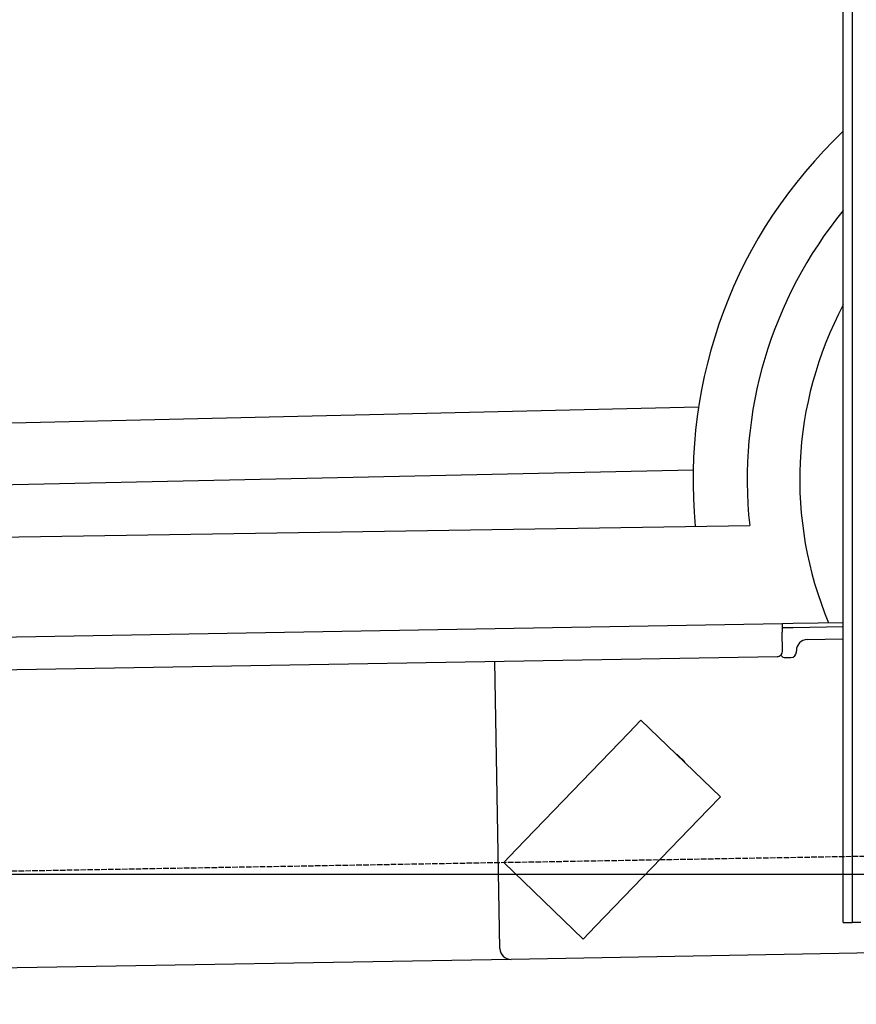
# Model space of a CAD drawing. Extents: x 562 to 7231, y 5767 to 12226.
# Tile 39 of 83: x 3701 to 4459, y 7998 to 8891. Entities that reach past the tile are written whole.
import ezdxf

# ---------------------------------------------------------------- set-up
doc = ezdxf.new("R2010")
doc.units = 0
doc.linetypes.add('GEN3', pattern=[6.25, 5, -1.25])
doc.layers.get('0').update_dxf_attribs({"linetype": 'CONTINUOUS'})
for name, color, linetype in [('3', 6, 'GEN3'), ('5', 3, 'CONTINUOUS'), ('CAR', 10, 'CONTINUOUS')]:
    doc.layers.add(name, color=color, linetype=linetype)

msp = doc.modelspace()

# ---------------------------------------------------------------- linework, layer by layer
for p, q in [((4447.567, 8072.479), (4447.567, 9869.479)), ((4455.567, 9869.479), (4455.567, 8072.479)), ((1732.775, 8297.073), (4392.087, 8343.491)), ((4392.087, 8343.491), (4402.086, 8343.666)), ((4392.087, 8343.491), (4392.227, 8335.492)), ((4402.086, 8343.666), (4447.567, 8344.459)), ((4402.155, 8339.666), (4392.157, 8339.492)), ((4392.523, 8318.495), (4392.227, 8335.492)), ((4447.567, 8340.459), (4402.155, 8339.666)), ((4414.845, 8328.886), (4447.567, 8329.457)), ((4405.039, 8317.713), (4405.021, 8318.713)), ((4387.611, 8313.408), (1732.775, 8267.068)), ((4136.188, 8048.98), (4131.65, 8308.941)), ((4395.128, 8312.539), (4400.127, 8312.627)), ((4264.17, 8255.817), (4253.055, 8244.308)), ((4264.17, 8255.817), (4336.104, 8186.352)), ((4150.941, 8138.565), (4253.055, 8244.308)), ((4297.247, 8224.57), (4303.721, 8218.318)), ((4324.989, 8174.842), (4336.104, 8186.352)), ((4324.989, 8174.842), (4222.875, 8069.099)), ((4150.941, 8138.565), (4139.826, 8127.056)), ((4211.76, 8057.59), (4139.826, 8127.056)), ((4447.567, 8072.479), (4447.567, 8097.479)), ((4455.567, 8097.479), (4455.567, 8072.479)), ((4211.76, 8057.59), (4222.875, 8069.099)), ((4447.567, 8072.479), (4455.567, 8072.479)), ((4463.567, 8072.479), (4455.567, 8072.479)), ((4146.361, 8039.156), (1812.775, 7998.423)), ((4476.484, 8044.919), (4146.361, 8039.156))]:
    msp.add_line(p, q)
for centre, radius, start, end in [((4415.02, 8318.888), 10, 91, 181), ((4387.524, 8318.408), 5, 271, 1), ((4400.04, 8317.626), 5, 271, 1), ((4395.04, 8317.539), 5, 214.236717, 271), ((4296.552, 8223.851), 1, 46, 106), ((4303.027, 8217.599), 1, 346, 46), ((4146.187, 8049.155), 10, 181, 271)]:
    msp.add_arc(centre, radius, start, end)
at = {"layer": '3'}
msp.add_line((1175.278, 8075.309), (6230.443, 8163.547), dxfattribs=at)
at = {"layer": '5'}
msp.add_line((6272.775, 8115.902), (872.775, 8115.902), dxfattribs=at)
at = {"layer": 'CAR'}
for p, q in [((2451.583, 8495.995), (4316.366, 8539.873)), ((2453.771, 8442.567), (4311.426, 8482.765)), ((2405.751, 8401.816), (4362.71, 8432.338))]:
    msp.add_line(p, q, dxfattribs=at)
for radius, start, end in [(433.143, 133.27415, 185.611464), (384.046, 140.635243, 186.238388), (336.401, 151.960342, 202.704711)]:
    msp.add_arc((4744.482, 8474.07), radius, start, end, dxfattribs=at)

doc.saveas('drawing.dxf')
